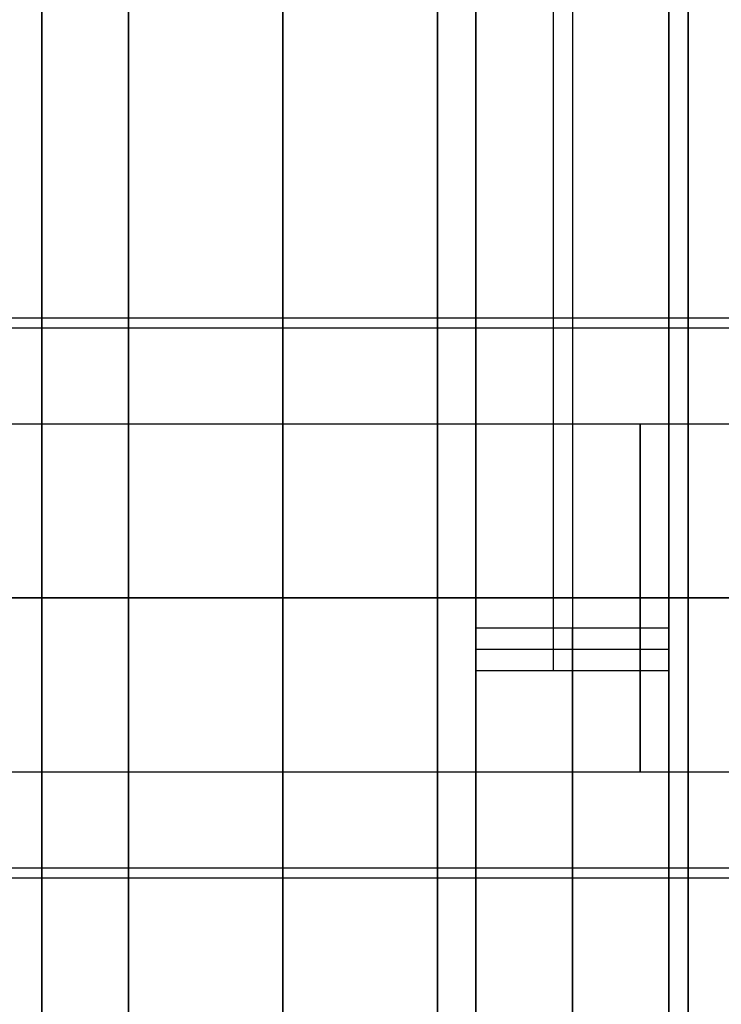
# Model space of a CAD drawing. Header units: millimetres. Extents: x -66 to 114, y 79 to 395.
# Tile 115 of 211: x 79.29 to 82.92, y 137.31 to 142.41. Entities that reach past the tile are written whole.
import ezdxf

# ---------------------------------------------------------------- set-up
doc = ezdxf.new("R2010")
doc.units = ezdxf.units.MM
doc.layers.add('Layer 01', color=7, linetype='Continuous', true_color=0x000000)

msp = doc.modelspace()

# ---------------------------------------------------------------- linework, layer by layer
at = {"layer": 'Layer 01'}
for p, q in [((77.85, 139.4133, -15.38), (88.55, 139.4133, -15.38)), ((77.85, 139.4133, -19.95), (88.55, 139.4133, -19.95)), ((77.85, 139.4133, -24.52), (88.55, 139.4133, -24.52)), ((77.85, 139.4133, -21.72), (88.55, 139.4133, -21.72)), ((77.85, 139.4133, -17.15), (88.55, 139.4133, -17.15)), ((77.85, 139.4133, -12.58), (88.55, 139.4133, -12.58)), ((87.35, 139.4133, -12.53), (78.05, 139.4133, -12.53)), ((87.35, 139.4133, -17.1), (78.05, 139.4133, -17.1)), ((87.35, 139.4133, -21.67), (78.05, 139.4133, -21.67)), ((87.35, 139.4133, -24.57), (78.05, 139.4133, -24.57)), ((87.35, 139.4133, -20), (78.05, 139.4133, -20)), ((87.35, 139.4133, -15.43), (78.05, 139.4133, -15.43)), ((78.15, 139.4133, -13.08), (86.85, 139.4133, -13.08)), ((78.15, 139.4133, -17.65), (86.85, 139.4133, -17.65)), ((78.15, 139.4133, -22.22), (86.85, 139.4133, -22.22)), ((78.15, 139.4133, -24.02), (86.85, 139.4133, -24.02)), ((78.15, 139.4133, -19.45), (86.85, 139.4133, -19.45)), ((78.15, 139.4133, -14.88), (86.85, 139.4133, -14.88)), ((82.15, 139.0359, -30.5628), (82.15, 139.2583, -29.9474)), ((82.65, 139.1471, -30.2551), (81.65, 139.1471, -30.2551))]:
    msp.add_line(p, q, dxfattribs=at)
at = {"layer": 'Layer 01', "extrusion": (1, 1.28938e-16, -1.0771e-16)}
msp.add_arc((144.9733, -18.55, 81.65), 12.75, 50.12589, 230.12589, dxfattribs=at)
at = {"layer": 'Layer 01', "extrusion": (1, 0, 0)}
for centre, radius, start, end in [((144.9733, -18.55, 82.15), 12.75, 50.12589, 230.12589), ((139.4133, -13.98, 82.5), 0.9, 0, 180), ((139.4133, -18.55, 82.5), 0.9, 0, 180), ((139.4133, -23.12, 82.5), 0.9, 0, 180), ((139.4133, -23.12, 82.5), 0.9, 180, 0), ((139.4133, -18.55, 82.5), 0.9, 180, 0), ((139.4133, -13.98, 82.5), 0.9, 180, 0), ((144.9733, -18.55, 82.15), 12.75, 230.12589, 243.36956)]:
    msp.add_arc(centre, radius, start, end, dxfattribs=at)
at = {"layer": 'Layer 01', "extrusion": (-1, -1.28938e-16, 1.0771e-16)}
msp.add_arc((-144.9733, -18.55, -82.65), 12.75, 309.87411, 129.87411, dxfattribs=at)
at = {"layer": 'Layer 01', "extrusion": (1, 8.66793e-16, 3.96014e-16)}
msp.add_arc((144.9733, -18.55, 82.75), 12.8, 184.4808, 307.60176, dxfattribs=at)
at = {"layer": 'Layer 01', "extrusion": (1, 6.08759e-17, -1.36995e-16)}
msp.add_arc((144.9733, -18.55, 82.75), 12.8, 52.39824, 175.5192, dxfattribs=at)
at = {"layer": 'Layer 01', "extrusion": (1, -2.07948e-12, -1.63971e-13)}
msp.add_arc((144.9733, -18.55, 82.65), 12.7, 184.51615, 307.60176, dxfattribs=at)
at = {"layer": 'Layer 01', "extrusion": (1, -1.40126e-12, 1.10547e-13)}
msp.add_arc((144.9733, -18.55, 82.65), 12.7, 52.39824, 175.48385, dxfattribs=at)
at = {"layer": 'Layer 01', "extrusion": (-1, 0, 0)}
for centre, radius, start, end in [((-144.9733, -18.55, -79.4), 10.5, 255.6159, 104.3841), ((-144.9733, -18.55, -80.65), 12.9, 270, 90), ((-144.9733, -18.55, -82.05), 13.4, 270, 296.30129)]:
    msp.add_arc(centre, radius, start, end, dxfattribs=at)
at = {"layer": 'Layer 01', "extrusion": (-1, -4.43453e-17, 0)}
msp.add_arc((-144.9733, -18.55, -82.65), 10.5, 255.6159, 104.3841, dxfattribs=at)
at = {"layer": 'Layer 01', "extrusion": (1, 1.01795e-16, 1.12139e-31)}
msp.add_arc((144.9733, -18.55, 79.85), 12.9, 90, 270, dxfattribs=at)
at = {"layer": 'Layer 01', "extrusion": (1, 1.01795e-16, 1.00808e-31)}
msp.add_arc((144.9733, -18.55, 79.85), 14.35, 90, 270, dxfattribs=at)
at = {"layer": 'Layer 01', "extrusion": (1, 1.01795e-16, 5.30256e-16)}
msp.add_arc((144.9733, -18.55, 81.45), 13.4, 90, 270, dxfattribs=at)
at = {"layer": 'Layer 01', "extrusion": (-1, -1.01795e-16, 1.12139e-31)}
msp.add_arc((-144.9733, -18.55, -81.45), 12.9, 270, 90, dxfattribs=at)
at = {"layer": 'Layer 01', "extrusion": (-1, -8.18095e-17, 1.91139e-17)}
msp.add_arc((-144.9733, -18.55, -81.65), 13.4, 296.30129, 90, dxfattribs=at)
at = {"layer": 'Layer 01', "extrusion": (-1, 9.12568e-17, 3.90588e-16)}
msp.add_arc((-144.9733, -18.55, -82.65), 13.4, 270, 296.30129, dxfattribs=at)
at = {"layer": 'Layer 01', "extrusion": (1, 1.53066e-16, 6.48739e-16)}
msp.add_arc((144.9733, -18.55, 82.65), 12.9, 243.44848, 270, dxfattribs=at)
at = {"layer": 'Layer 01', "extrusion": (1, 7.28643e-17, -1.71919e-17)}
msp.add_arc((144.9733, -18.55, 82.65), 12.9, 90, 243.44848, dxfattribs=at)
at = {"layer": 'Layer 01', "extrusion": (1, 7.36813e-16, 1.12373e-15)}
msp.add_arc((144.9733, -18.55, 81.65), 12.75, 230.12589, 243.36956, dxfattribs=at)
at = {"layer": 'Layer 01', "extrusion": (-1, 7.56945e-16, 1.15443e-15)}
msp.add_arc((-144.9733, -18.55, -82.65), 12.75, 296.63044, 309.87411, dxfattribs=at)
at = {"layer": 'Layer 01'}
for points in [[(87.35, 140.8633, -13.98), (82.7, 140.8633, -13.98), (78.05, 140.8633, -13.98)], [(87.35, 140.8633, -18.55), (82.7, 140.8633, -18.55), (78.05, 140.8633, -18.55)], [(87.35, 140.8633, -23.12), (82.7, 140.8633, -23.12), (78.05, 140.8633, -23.12)], [(77.85, 140.8133, -13.98), (83.2, 140.8133, -13.98), (88.55, 140.8133, -13.98)], [(77.85, 140.8133, -18.55), (83.2, 140.8133, -18.55), (88.55, 140.8133, -18.55)], [(77.85, 140.8133, -23.12), (83.2, 140.8133, -23.12), (88.55, 140.8133, -23.12)], [(86.85, 140.3133, -13.98), (82.5, 140.3133, -13.98), (78.15, 140.3133, -13.98)], [(86.85, 140.3133, -18.55), (82.5, 140.3133, -18.55), (78.15, 140.3133, -18.55)], [(86.85, 140.3133, -23.12), (82.5, 140.3133, -23.12), (78.15, 140.3133, -23.12)], [(81.65, 139.2583, -29.9474), (82.15, 139.2583, -29.9474), (82.65, 139.2583, -29.9474)], [(81.65, 139.2583, -29.9474), (81.65, 139.1471, -30.2551), (81.65, 139.0359, -30.5628)], [(82.65, 139.2583, -29.9474), (82.65, 139.2327, -30.0185), (82.65, 139.207, -30.0895)], [(82.65, 139.0359, -30.5628), (82.65, 139.1215, -30.3261), (82.65, 139.207, -30.0895)], [(82.65, 139.0359, -30.5628), (82.15, 139.0359, -30.5628), (81.65, 139.0359, -30.5628)], [(78.15, 138.5133, -13.98), (82.1, 138.5133, -13.98), (86.05, 138.5133, -13.98)], [(78.15, 138.5133, -18.55), (82.1, 138.5133, -18.55), (86.05, 138.5133, -18.55)], [(78.15, 138.5133, -23.12), (82.1, 138.5133, -23.12), (86.05, 138.5133, -23.12)], [(86.05, 138.0133, -13.98), (81.95, 138.0133, -13.98), (77.85, 138.0133, -13.98)], [(86.05, 138.0133, -18.55), (81.95, 138.0133, -18.55), (77.85, 138.0133, -18.55)], [(86.05, 138.0133, -23.12), (81.95, 138.0133, -23.12), (77.85, 138.0133, -23.12)], [(78.05, 137.9633, -13.98), (82.7, 137.9633, -13.98), (87.35, 137.9633, -13.98)], [(78.05, 137.9633, -18.55), (82.7, 137.9633, -18.55), (87.35, 137.9633, -18.55)], [(78.05, 137.9633, -23.12), (82.7, 137.9633, -23.12), (87.35, 137.9633, -23.12)]]:
    msp.add_open_spline(points, degree=2, dxfattribs=at)

doc.saveas('drawing.dxf')
